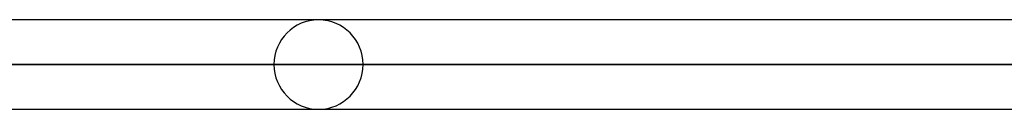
# Model space of a CAD drawing. Header units: millimetres. Extents: x -185 to 185, y -130 to 54.
# Tile 55 of 76: x 56.96 to 70.98, y -50.88 to -49.61. Entities that reach past the tile are written whole.
import ezdxf

# ---------------------------------------------------------------- set-up
doc = ezdxf.new("R2010")
doc.units = ezdxf.units.MM
doc.layers.add('MAIN-1', color=7, linetype='Continuous')
doc.layers.add('MAIN-2', color=7, linetype='Continuous')

msp = doc.modelspace()

# ---------------------------------------------------------------- linework, layer by layer
at = {"layer": 'MAIN-1'}
for p, q in [((91.603, -49.613), (-91.603, -49.613)), ((-92.124, -50.248), (92.124, -50.248)), ((-91.581, -50.883), (91.581, -50.883))]:
    msp.add_line(p, q, dxfattribs=at)
for start, end in [(89.7852, 90), (270, 270.2246)]:
    msp.add_arc((61.214, -50.248), 0.635, start, end, dxfattribs=at)
at = {"layer": 'MAIN-2'}
for p, q in [((92.124, -50.248), (-92.124, -50.248)), ((91.273, -50.248), (-91.273, -50.248)), ((-91.273, -50.248), (91.273, -50.248)), ((60.579, -50.248), (45.268, -50.248)), ((45.268, -50.248), (60.579, -50.248)), ((46.262, -50.248), (61.849, -50.248)), ((61.849, -50.248), (46.262, -50.248))]:
    msp.add_line(p, q, dxfattribs=at)
for start, end in [(90, 180), (0, 89.7852), (180, 270), (270.2246, 0)]:
    msp.add_arc((61.214, -50.248), 0.635, start, end, dxfattribs=at)

doc.saveas('drawing.dxf')
